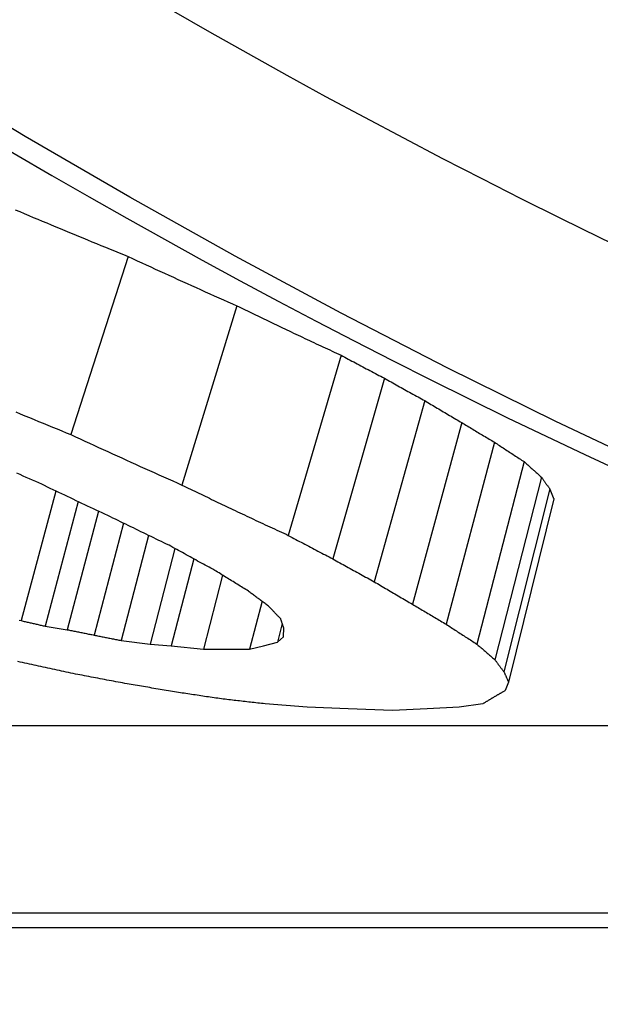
# Model space of a CAD drawing. Header units: millimetres. Extents: x 55 to 338, y -2 to 406.
# Tile 17 of 25: x 126.45 to 127.97, y 348.53 to 351.1. Entities that reach past the tile are written whole.
import ezdxf

# ---------------------------------------------------------------- set-up
doc = ezdxf.new("R2010")
doc.units = ezdxf.units.MM
doc.layers.add('Detail', color=2, linetype='Continuous')

msp = doc.modelspace()

# ---------------------------------------------------------------- linework, layer by layer
at = {"layer": 'Detail'}
for p, q in [((126.7381, 350.4802), (126.5886, 350.0147)), ((127.0224, 350.3512), (126.8787, 349.883)), ((127.2943, 350.2222), (127.1565, 349.7513)), ((127.4074, 350.1622), (127.2726, 349.69)), ((127.5128, 350.1035), (127.3809, 349.6301)), ((127.6098, 350.046), (127.4808, 349.5715)), ((127.6951, 349.9946), (127.5688, 349.519)), ((127.7724, 349.9441), (127.6487, 349.4674)), ((127.8174, 349.9038), (127.6959, 349.4263)), ((126.5494, 349.8672), (126.459, 349.5285)), ((127.8394, 349.8728), (127.7197, 349.3946)), ((126.6073, 349.8397), (126.521, 349.5141)), ((127.8499, 349.8465), (127.7317, 349.3678)), ((126.6608, 349.8146), (126.5791, 349.5049)), ((126.7263, 349.7831), (126.6496, 349.4907)), ((126.7915, 349.7513), (126.72, 349.4767)), ((126.8603, 349.7171), (126.7956, 349.4674)), ((126.9095, 349.69), (126.8508, 349.4629)), ((126.9847, 349.6474), (126.9348, 349.4536)), ((127.0879, 349.5791), (127.0555, 349.4536)), ((126.521, 349.5141), (126.5791, 349.5049)), ((127.1408, 349.5207), (127.1282, 349.4722)), ((127.1439, 349.4861), (127.1445, 349.5095)), ((127.1282, 349.4722), (127.1439, 349.4861)), ((126.72, 349.4767), (126.7956, 349.4674)), ((126.7956, 349.4674), (126.8508, 349.4629)), ((126.8508, 349.4629), (126.9348, 349.4536)), ((126.9348, 349.4536), (126.9952, 349.4536)), ((126.9952, 349.4536), (127.0555, 349.4536)), ((127.0555, 349.4536), (127.0919, 349.4629)), ((127.0919, 349.4629), (127.1282, 349.4722)), ((127.7317, 349.3678), (127.723, 349.3458)), ((127.2059, 349.3025), (127.0956, 349.3111)), ((127.3124, 349.2982), (127.2059, 349.3025)), ((127.4282, 349.2939), (127.3124, 349.2982)), ((127.5193, 349.2982), (127.4282, 349.2939)), ((127.6023, 349.3025), (127.5193, 349.2982)), ((127.6643, 349.3111), (127.6023, 349.3025)), ((119.2654, 349.2547), (129.6685, 349.2547)), ((131.3633, 348.7637), (119.1882, 348.7637)), ((119.2371, 348.7268), (131.6272, 348.7268))]:
    msp.add_line(p, q, dxfattribs=at)
at = {"layer": 'Detail', "flags": 128}
for points in [[(128.1353, 349.9164), (127.8533, 350.0499), (127.5729, 350.1886), (127.2942, 350.3323), (127.0173, 350.4812), (126.7423, 350.6351), (126.4693, 350.794), (126.1982, 350.958), (125.9292, 351.1269), (125.6623, 351.3007), (125.3976, 351.4795), (125.1351, 351.6631), (124.8749, 351.8516)], [(126.4429, 350.6021), (126.4549, 350.5974)], [(126.4549, 350.5974), (126.4667, 350.5924), (126.4785, 350.5875), (126.4903, 350.5825), (126.502, 350.5776), (126.5138, 350.5727), (126.5256, 350.5678), (126.5374, 350.5628), (126.5492, 350.5579), (126.561, 350.553), (126.5728, 350.5481), (126.5846, 350.5432), (126.5964, 350.5383), (126.6082, 350.5335), (126.62, 350.5286), (126.6318, 350.5237), (126.6436, 350.5189), (126.6554, 350.514), (126.6672, 350.5092), (126.679, 350.5043), (126.6908, 350.4995), (126.7027, 350.4947), (126.7145, 350.4899), (126.7263, 350.4851), (126.7381, 350.4802)], [(126.7381, 350.4802), (126.7499, 350.4748), (126.7618, 350.4693), (126.7736, 350.4638), (126.7854, 350.4584), (126.7972, 350.4529), (126.8091, 350.4475), (126.8209, 350.4421), (126.8327, 350.4367), (126.8446, 350.4312), (126.8564, 350.4258), (126.8682, 350.4205), (126.8801, 350.4151), (126.8919, 350.4097), (126.9038, 350.4043), (126.9156, 350.399), (126.9275, 350.3936), (126.9393, 350.3883), (126.9512, 350.383), (126.9631, 350.3776), (126.9749, 350.3723), (126.9868, 350.367), (126.9987, 350.3617), (127.0106, 350.3564), (127.0224, 350.3512)], [(127.0224, 350.3512), (127.0278, 350.3485), (127.0333, 350.3459), (127.0387, 350.3433), (127.0441, 350.3406), (127.0495, 350.338), (127.0549, 350.3354), (127.0603, 350.3328), (127.0657, 350.3301), (127.0711, 350.3275), (127.0766, 350.3249), (127.082, 350.3223), (127.0874, 350.3197), (127.0928, 350.3171), (127.0982, 350.3145), (127.1037, 350.3119), (127.1091, 350.3093), (127.1145, 350.3066), (127.1199, 350.3041), (127.1253, 350.3015), (127.1308, 350.2989), (127.1362, 350.2963), (127.1416, 350.2937), (127.147, 350.2911), (127.1525, 350.2885)], [(127.1525, 350.2885), (127.1584, 350.2857), (127.1643, 350.2829), (127.1702, 350.2801), (127.1761, 350.2773), (127.182, 350.2746), (127.1879, 350.2718), (127.1938, 350.269), (127.1997, 350.2662), (127.2056, 350.2635), (127.2115, 350.2607), (127.2174, 350.2579), (127.2233, 350.2551), (127.2292, 350.2524), (127.2351, 350.2496), (127.241, 350.2469), (127.2469, 350.2441), (127.2529, 350.2414), (127.2588, 350.2386), (127.2647, 350.2359), (127.2706, 350.2331), (127.2765, 350.2304), (127.2824, 350.2276), (127.2883, 350.2249), (127.2943, 350.2222)], [(127.2943, 350.2222), (127.299, 350.2196), (127.3037, 350.2171), (127.3084, 350.2146), (127.3131, 350.2121), (127.3178, 350.2096), (127.3225, 350.207), (127.3272, 350.2045), (127.3319, 350.202), (127.3367, 350.1995), (127.3414, 350.197), (127.3461, 350.1945), (127.3508, 350.192), (127.3555, 350.1895), (127.3602, 350.187), (127.365, 350.1845), (127.3697, 350.182), (127.3744, 350.1795), (127.3791, 350.177), (127.3838, 350.1746), (127.3886, 350.1721), (127.3933, 350.1696), (127.398, 350.1671), (127.4027, 350.1646), (127.4074, 350.1622)], [(127.4074, 350.1622), (127.4118, 350.1597), (127.4162, 350.1572), (127.4206, 350.1548), (127.425, 350.1523), (127.4294, 350.1498), (127.4338, 350.1474), (127.4381, 350.1449), (127.4425, 350.1425), (127.4469, 350.14), (127.4513, 350.1375), (127.4557, 350.1351), (127.4601, 350.1326), (127.4645, 350.1302), (127.4689, 350.1278), (127.4733, 350.1253), (127.4777, 350.1229), (127.4821, 350.1204), (127.4865, 350.118), (127.4909, 350.1156), (127.4953, 350.1131), (127.4997, 350.1107), (127.504, 350.1083), (127.5084, 350.1059), (127.5128, 350.1035)], [(127.5128, 350.1035), (127.5169, 350.101), (127.5209, 350.0986), (127.5249, 350.0962), (127.529, 350.0938), (127.533, 350.0914), (127.5371, 350.089), (127.5411, 350.0866), (127.5451, 350.0842), (127.5492, 350.0818), (127.5532, 350.0794), (127.5572, 350.077), (127.5613, 350.0746), (127.5653, 350.0722), (127.5694, 350.0698), (127.5734, 350.0674), (127.5774, 350.065), (127.5815, 350.0626), (127.5855, 350.0603), (127.5896, 350.0579), (127.5936, 350.0555), (127.5977, 350.0531), (127.6017, 350.0508), (127.6057, 350.0484), (127.6098, 350.046)], [(126.4444, 350.074), (126.4564, 350.0691), (126.4684, 350.0641), (126.4804, 350.0591), (126.4924, 350.0542), (126.5044, 350.0492), (126.5165, 350.0443), (126.5285, 350.0393), (126.5405, 350.0344), (126.5525, 350.0295), (126.5646, 350.0246), (126.5766, 350.0196), (126.5886, 350.0147)], [(127.6098, 350.046), (127.6133, 350.0439), (127.6169, 350.0417), (127.6204, 350.0395), (127.624, 350.0374), (127.6275, 350.0352), (127.6311, 350.0331), (127.6346, 350.0309), (127.6382, 350.0288), (127.6417, 350.0266), (127.6453, 350.0245), (127.6489, 350.0223), (127.6524, 350.0202), (127.656, 350.018), (127.6595, 350.0159), (127.6631, 350.0138), (127.6666, 350.0116), (127.6702, 350.0095), (127.6738, 350.0074), (127.6773, 350.0052), (127.6809, 350.0031), (127.6844, 350.001), (127.688, 349.9989), (127.6915, 349.9967), (127.6951, 349.9946)], [(126.5886, 350.0147), (126.6007, 350.0091), (126.6127, 350.0036), (126.6248, 349.998), (126.6369, 349.9924), (126.6489, 349.9869), (126.661, 349.9813), (126.6731, 349.9758), (126.6851, 349.9702), (126.6972, 349.9647), (126.7093, 349.9592), (126.7214, 349.9537), (126.7335, 349.9482), (126.7455, 349.9427), (126.7576, 349.9372), (126.7697, 349.9318), (126.7818, 349.9263), (126.7939, 349.9209), (126.806, 349.9154), (126.8181, 349.91), (126.8302, 349.9046), (126.8423, 349.8991), (126.8545, 349.8937), (126.8666, 349.8883), (126.8787, 349.883)], [(127.6951, 349.9946), (127.6983, 349.9925), (127.7015, 349.9904), (127.7047, 349.9882), (127.708, 349.9861), (127.7112, 349.984), (127.7144, 349.9819), (127.7176, 349.9798), (127.7208, 349.9777), (127.724, 349.9755), (127.7273, 349.9734), (127.7305, 349.9713), (127.7337, 349.9692), (127.7369, 349.9671), (127.7401, 349.965), (127.7434, 349.9629), (127.7466, 349.9608), (127.7498, 349.9587), (127.753, 349.9566), (127.7562, 349.9545), (127.7595, 349.9524), (127.7627, 349.9504), (127.7659, 349.9483), (127.7691, 349.9462), (127.7724, 349.9441)], [(127.7724, 349.9441), (127.7742, 349.9424), (127.7761, 349.9407), (127.778, 349.939), (127.7798, 349.9373), (127.7817, 349.9356), (127.7836, 349.9339), (127.7855, 349.9323), (127.7873, 349.9306), (127.7892, 349.9289), (127.7911, 349.9272), (127.793, 349.9255), (127.7948, 349.9238), (127.7967, 349.9222), (127.7986, 349.9205), (127.8005, 349.9188), (127.8023, 349.9171), (127.8042, 349.9155), (127.8061, 349.9138), (127.808, 349.9121), (127.8098, 349.9104), (127.8117, 349.9088), (127.8136, 349.9071), (127.8155, 349.9054), (127.8174, 349.9038)], [(126.5048, 349.8885), (126.4967, 349.8921), (126.4885, 349.8957), (126.4803, 349.8993), (126.4721, 349.9029), (126.4639, 349.9065), (126.4558, 349.9101), (126.4476, 349.9137)], [(127.8174, 349.9038), (127.8183, 349.9025), (127.8192, 349.9012), (127.8201, 349.8999), (127.821, 349.8986), (127.8219, 349.8973), (127.8229, 349.896), (127.8238, 349.8947), (127.8247, 349.8934), (127.8256, 349.8921), (127.8265, 349.8908), (127.8274, 349.8895), (127.8284, 349.8882), (127.8293, 349.8869), (127.8302, 349.8856), (127.8311, 349.8844), (127.832, 349.8831), (127.8329, 349.8818), (127.8339, 349.8805), (127.8348, 349.8792), (127.8357, 349.8779), (127.8366, 349.8766), (127.8375, 349.8754), (127.8385, 349.8741), (127.8394, 349.8728)], [(126.6851, 349.8033), (126.6776, 349.8068), (126.67, 349.8103), (126.6625, 349.8138), (126.655, 349.8173), (126.6475, 349.8208), (126.64, 349.8244), (126.6324, 349.8279), (126.6249, 349.8314), (126.6174, 349.835), (126.6099, 349.8385), (126.6024, 349.842), (126.5949, 349.8456), (126.5874, 349.8491), (126.5799, 349.8527), (126.5724, 349.8563), (126.5648, 349.8598), (126.5573, 349.8634), (126.5498, 349.867), (126.5423, 349.8705), (126.5348, 349.8741), (126.5273, 349.8777), (126.5198, 349.8813), (126.5123, 349.8849), (126.5048, 349.8885)], [(126.8787, 349.883), (126.8842, 349.8803), (126.8897, 349.8776), (126.8953, 349.8749), (126.9008, 349.8722), (126.9063, 349.8695), (126.9119, 349.8668), (126.9174, 349.8642), (126.923, 349.8615), (126.9285, 349.8588), (126.934, 349.8562), (126.9396, 349.8535), (126.9451, 349.8508), (126.9506, 349.8482), (126.9562, 349.8455), (126.9617, 349.8428), (126.9673, 349.8402), (126.9728, 349.8375), (126.9783, 349.8349), (126.9839, 349.8322), (126.9894, 349.8296), (126.995, 349.8269), (127.0005, 349.8243), (127.0061, 349.8216), (127.0116, 349.819)], [(127.8394, 349.8728), (127.8398, 349.8717), (127.8403, 349.8706), (127.8407, 349.8695), (127.8411, 349.8684), (127.8416, 349.8673), (127.842, 349.8662), (127.8424, 349.8651), (127.8429, 349.864), (127.8433, 349.8629), (127.8438, 349.8618), (127.8442, 349.8607), (127.8446, 349.8596), (127.8451, 349.8585), (127.8455, 349.8574), (127.846, 349.8563), (127.8464, 349.8552), (127.8468, 349.8541), (127.8473, 349.8531), (127.8477, 349.852), (127.8482, 349.8509), (127.8486, 349.8498), (127.849, 349.8487), (127.8495, 349.8476), (127.8499, 349.8465)], [(127.0116, 349.819), (127.0176, 349.8162), (127.0237, 349.8133), (127.0297, 349.8105), (127.0357, 349.8076), (127.0418, 349.8048), (127.0478, 349.8019), (127.0538, 349.7991), (127.0599, 349.7963), (127.0659, 349.7934), (127.0719, 349.7906), (127.078, 349.7878), (127.084, 349.785), (127.0901, 349.7821), (127.0961, 349.7793), (127.1021, 349.7765), (127.1082, 349.7737), (127.1142, 349.7709), (127.1203, 349.7681), (127.1263, 349.7653), (127.1323, 349.7625), (127.1384, 349.7597), (127.1444, 349.7569), (127.1505, 349.7541), (127.1565, 349.7513)], [(126.8451, 349.7256), (126.8384, 349.7288), (126.8317, 349.732), (126.825, 349.7352), (126.8184, 349.7384), (126.8117, 349.7416), (126.805, 349.7448), (126.7983, 349.7481), (126.7917, 349.7513), (126.785, 349.7545), (126.7783, 349.7577), (126.7717, 349.761), (126.765, 349.7642), (126.7583, 349.7674), (126.7517, 349.7707), (126.745, 349.7739), (126.7383, 349.7772), (126.7317, 349.7804), (126.725, 349.7837), (126.7184, 349.7869), (126.7117, 349.7902), (126.705, 349.7935), (126.6984, 349.7967), (126.6917, 349.8), (126.6851, 349.8033)], [(127.1565, 349.7513), (127.1614, 349.7487), (127.1662, 349.7461), (127.171, 349.7435), (127.1759, 349.741), (127.1807, 349.7384), (127.1855, 349.7358), (127.1904, 349.7333), (127.1952, 349.7307), (127.2, 349.7282), (127.2049, 349.7256), (127.2097, 349.723), (127.2145, 349.7205), (127.2194, 349.7179), (127.2242, 349.7154), (127.229, 349.7128), (127.2339, 349.7103), (127.2387, 349.7078), (127.2436, 349.7052), (127.2484, 349.7027), (127.2532, 349.7001), (127.2581, 349.6976), (127.2629, 349.6951), (127.2678, 349.6926), (127.2726, 349.69)], [(126.9645, 349.66), (126.9595, 349.6627), (126.9545, 349.6654), (126.9496, 349.6681), (126.9446, 349.6708), (126.9396, 349.6735), (126.9346, 349.6763), (126.9296, 349.679), (126.9246, 349.6817), (126.9197, 349.6844), (126.9147, 349.6872), (126.9097, 349.6899), (126.9047, 349.6926), (126.8998, 349.6954), (126.8948, 349.6981), (126.8898, 349.7008), (126.8848, 349.7036), (126.8799, 349.7063), (126.8749, 349.7091), (126.8699, 349.7118), (126.8649, 349.7146), (126.86, 349.7173), (126.855, 349.7201), (126.85, 349.7229), (126.8451, 349.7256)], [(127.2726, 349.69), (127.2771, 349.6875), (127.2816, 349.685), (127.2861, 349.6825), (127.2906, 349.68), (127.2952, 349.6774), (127.2997, 349.6749), (127.3042, 349.6724), (127.3087, 349.6699), (127.3132, 349.6674), (127.3177, 349.6649), (127.3222, 349.6624), (127.3267, 349.6599), (127.3312, 349.6574), (127.3358, 349.6549), (127.3403, 349.6524), (127.3448, 349.6499), (127.3493, 349.6474), (127.3538, 349.645), (127.3583, 349.6425), (127.3629, 349.64), (127.3674, 349.6375), (127.3719, 349.635), (127.3764, 349.6326), (127.3809, 349.6301)], [(127.0525, 349.6055), (127.0488, 349.6078), (127.0451, 349.61), (127.0415, 349.6123), (127.0378, 349.6145), (127.0341, 349.6168), (127.0305, 349.619), (127.0268, 349.6213), (127.0231, 349.6236), (127.0195, 349.6258), (127.0158, 349.6281), (127.0121, 349.6304), (127.0085, 349.6326), (127.0048, 349.6349), (127.0011, 349.6372), (126.9975, 349.6394), (126.9938, 349.6417), (126.9901, 349.644), (126.9865, 349.6463), (126.9828, 349.6486), (126.9792, 349.6508), (126.9755, 349.6531), (126.9718, 349.6554), (126.9682, 349.6577), (126.9645, 349.66)], [(127.3809, 349.6301), (127.3851, 349.6276), (127.3892, 349.6252), (127.3934, 349.6227), (127.3976, 349.6202), (127.4017, 349.6178), (127.4059, 349.6153), (127.41, 349.6129), (127.4142, 349.6104), (127.4183, 349.608), (127.4225, 349.6055), (127.4267, 349.6031), (127.4308, 349.6006), (127.435, 349.5982), (127.4391, 349.5957), (127.4433, 349.5933), (127.4475, 349.5909), (127.4516, 349.5884), (127.4558, 349.586), (127.46, 349.5836), (127.4641, 349.5811), (127.4683, 349.5787), (127.4725, 349.5763), (127.4766, 349.5739), (127.4808, 349.5715)], [(127.1046, 349.5667), (127.1024, 349.5683), (127.1003, 349.5699), (127.0981, 349.5715), (127.0959, 349.5731), (127.0937, 349.5748), (127.0916, 349.5764), (127.0894, 349.578), (127.0872, 349.5796), (127.085, 349.5812), (127.0829, 349.5828), (127.0807, 349.5844), (127.0785, 349.586), (127.0763, 349.5877), (127.0742, 349.5893), (127.072, 349.5909), (127.0698, 349.5925), (127.0677, 349.5941), (127.0655, 349.5958), (127.0633, 349.5974), (127.0612, 349.599), (127.059, 349.6006), (127.0568, 349.6023), (127.0546, 349.6039), (127.0525, 349.6055)], [(127.1367, 349.5332), (127.1353, 349.5346), (127.134, 349.5359), (127.1326, 349.5373), (127.1313, 349.5387), (127.13, 349.5401), (127.1286, 349.5415), (127.1273, 349.5429), (127.126, 349.5443), (127.1246, 349.5457), (127.1233, 349.5471), (127.1219, 349.5485), (127.1206, 349.5499), (127.1193, 349.5513), (127.1179, 349.5527), (127.1166, 349.5541), (127.1153, 349.5555), (127.1139, 349.5569), (127.1126, 349.5583), (127.1113, 349.5597), (127.1099, 349.5611), (127.1086, 349.5625), (127.1073, 349.5639), (127.1059, 349.5653), (127.1046, 349.5667)], [(127.4808, 349.5715), (127.4845, 349.5693), (127.4881, 349.5671), (127.4918, 349.5648), (127.4954, 349.5626), (127.4991, 349.5604), (127.5028, 349.5582), (127.5064, 349.556), (127.5101, 349.5538), (127.5138, 349.5517), (127.5174, 349.5495), (127.5211, 349.5473), (127.5248, 349.5451), (127.5284, 349.5429), (127.5321, 349.5407), (127.5358, 349.5385), (127.5394, 349.5364), (127.5431, 349.5342), (127.5468, 349.532), (127.5504, 349.5298), (127.5541, 349.5277), (127.5578, 349.5255), (127.5614, 349.5233), (127.5651, 349.5211), (127.5688, 349.519)], [(126.4534, 349.5299), (126.459, 349.5285)], [(127.1445, 349.5095), (127.1442, 349.5105), (127.1438, 349.5115), (127.1435, 349.5125), (127.1432, 349.5134), (127.1429, 349.5144), (127.1425, 349.5154), (127.1422, 349.5164), (127.1419, 349.5174), (127.1415, 349.5184), (127.1412, 349.5193), (127.1409, 349.5203), (127.1406, 349.5213), (127.1402, 349.5223), (127.1399, 349.5233), (127.1396, 349.5243), (127.1393, 349.5253), (127.1389, 349.5262), (127.1386, 349.5272), (127.1383, 349.5282), (127.138, 349.5292), (127.1376, 349.5302), (127.1373, 349.5312), (127.137, 349.5322), (127.1367, 349.5332)], [(126.459, 349.5285), (126.4616, 349.5279), (126.4642, 349.5273), (126.4668, 349.5267), (126.4694, 349.5261), (126.4719, 349.5255), (126.4745, 349.5249), (126.4771, 349.5243), (126.4797, 349.5237), (126.4823, 349.5231), (126.4849, 349.5225), (126.4874, 349.5219), (126.49, 349.5213), (126.4926, 349.5207), (126.4952, 349.5201), (126.4978, 349.5195), (126.5003, 349.5189), (126.5029, 349.5183), (126.5055, 349.5177), (126.5081, 349.5171), (126.5107, 349.5165), (126.5133, 349.5159), (126.5158, 349.5153), (126.5184, 349.5147), (126.521, 349.5141)], [(126.5791, 349.5049), (126.5821, 349.5043), (126.585, 349.5037), (126.5879, 349.5031), (126.5909, 349.5025), (126.5938, 349.5019), (126.5967, 349.5013), (126.5997, 349.5007), (126.6026, 349.5001), (126.6056, 349.4995), (126.6085, 349.4989), (126.6114, 349.4984), (126.6144, 349.4978), (126.6173, 349.4972), (126.6202, 349.4966), (126.6232, 349.496), (126.6261, 349.4954), (126.629, 349.4948), (126.632, 349.4942), (126.6349, 349.4936), (126.6379, 349.493), (126.6408, 349.4924), (126.6437, 349.4919), (126.6467, 349.4913), (126.6496, 349.4907)], [(127.5688, 349.519), (127.5721, 349.5168), (127.5754, 349.5146), (127.5788, 349.5125), (127.5821, 349.5103), (127.5854, 349.5081), (127.5887, 349.506), (127.5921, 349.5038), (127.5954, 349.5017), (127.5987, 349.4995), (127.6021, 349.4974), (127.6054, 349.4952), (127.6087, 349.4931), (127.6121, 349.4909), (127.6154, 349.4888), (127.6187, 349.4866), (127.622, 349.4845), (127.6254, 349.4823), (127.6287, 349.4802), (127.632, 349.4781), (127.6354, 349.4759), (127.6387, 349.4738), (127.642, 349.4717), (127.6454, 349.4695), (127.6487, 349.4674)], [(126.6496, 349.4907), (126.6525, 349.4901), (126.6555, 349.4895), (126.6584, 349.4889), (126.6613, 349.4883), (126.6643, 349.4878), (126.6672, 349.4872), (126.6701, 349.4866), (126.6731, 349.486), (126.676, 349.4854), (126.6789, 349.4849), (126.6819, 349.4843), (126.6848, 349.4837), (126.6877, 349.4831), (126.6907, 349.4825), (126.6936, 349.4819), (126.6965, 349.4814), (126.6995, 349.4808), (126.7024, 349.4802), (126.7053, 349.4796), (126.7083, 349.479), (126.7112, 349.4785), (126.7141, 349.4779), (126.7171, 349.4773), (126.72, 349.4767)], [(127.6487, 349.4674), (127.6507, 349.4657), (127.6527, 349.464), (127.6546, 349.4622), (127.6566, 349.4605), (127.6585, 349.4588), (127.6605, 349.4571), (127.6625, 349.4553), (127.6644, 349.4536), (127.6664, 349.4519), (127.6684, 349.4502), (127.6703, 349.4485), (127.6723, 349.4467), (127.6743, 349.445), (127.6762, 349.4433), (127.6782, 349.4416), (127.6802, 349.4399), (127.6821, 349.4382), (127.6841, 349.4365), (127.6861, 349.4348), (127.688, 349.4331), (127.69, 349.4314), (127.692, 349.4297), (127.6939, 349.428), (127.6959, 349.4263)], [(126.5946, 349.39), (126.5886, 349.3914), (126.5826, 349.3927), (126.5766, 349.394), (126.5705, 349.3953), (126.5645, 349.3966), (126.5585, 349.3979), (126.5525, 349.3992), (126.5465, 349.4005), (126.5404, 349.4018), (126.5344, 349.4031), (126.5284, 349.4045), (126.5224, 349.4058), (126.5164, 349.4071), (126.5103, 349.4084), (126.5043, 349.4097), (126.4983, 349.411), (126.4923, 349.4124), (126.4863, 349.4137), (126.4803, 349.415), (126.4742, 349.4163), (126.4682, 349.4176), (126.4622, 349.419), (126.4562, 349.4203), (126.4502, 349.4216)], [(127.6959, 349.4263), (127.6969, 349.4249), (127.6979, 349.4236), (127.6989, 349.4223), (127.6999, 349.421), (127.7009, 349.4196), (127.7018, 349.4183), (127.7028, 349.417), (127.7038, 349.4157), (127.7048, 349.4143), (127.7058, 349.413), (127.7068, 349.4117), (127.7078, 349.4104), (127.7088, 349.4091), (127.7098, 349.4078), (127.7107, 349.4064), (127.7117, 349.4051), (127.7127, 349.4038), (127.7137, 349.4025), (127.7147, 349.4012), (127.7157, 349.3999), (127.7167, 349.3986), (127.7177, 349.3972), (127.7187, 349.3959), (127.7197, 349.3946)], [(126.7354, 349.3635), (126.7295, 349.3646), (126.7237, 349.3657), (126.7178, 349.3668), (126.7119, 349.3679), (126.7061, 349.369), (126.7002, 349.3701), (126.6943, 349.3712), (126.6885, 349.3723), (126.6826, 349.3734), (126.6767, 349.3745), (126.6709, 349.3756), (126.665, 349.3767), (126.6591, 349.3778), (126.6533, 349.3789), (126.6474, 349.38), (126.6415, 349.3811), (126.6357, 349.3823), (126.6298, 349.3834), (126.624, 349.3845), (126.6181, 349.3856), (126.6122, 349.3867), (126.6064, 349.3878), (126.6005, 349.3889), (126.5946, 349.39)], [(127.7197, 349.3946), (127.7202, 349.3935), (127.7207, 349.3924), (127.7212, 349.3913), (127.7217, 349.3901), (127.7222, 349.389), (127.7227, 349.3879), (127.7232, 349.3868), (127.7237, 349.3857), (127.7242, 349.3845), (127.7247, 349.3834), (127.7252, 349.3823), (127.7257, 349.3812), (127.7262, 349.3801), (127.7267, 349.3789), (127.7272, 349.3778), (127.7277, 349.3767), (127.7282, 349.3756), (127.7287, 349.3745), (127.7292, 349.3734), (127.7297, 349.3723), (127.7302, 349.3711), (127.7307, 349.37), (127.7312, 349.3689), (127.7317, 349.3678)], [(126.8647, 349.3415), (126.8593, 349.3424), (126.8539, 349.3433), (126.8485, 349.3442), (126.8432, 349.3451), (126.8378, 349.346), (126.8324, 349.347), (126.827, 349.3479), (126.8216, 349.3488), (126.8162, 349.3497), (126.8108, 349.3506), (126.8054, 349.3515), (126.8, 349.3524), (126.7947, 349.3534), (126.7893, 349.3543), (126.7839, 349.3552), (126.7785, 349.3561), (126.7731, 349.357), (126.7677, 349.3579), (126.7623, 349.3589), (126.7569, 349.3598), (126.7515, 349.3607), (126.7462, 349.3616), (126.7408, 349.3625), (126.7354, 349.3635)], [(126.9819, 349.324), (126.977, 349.3247), (126.9721, 349.3255), (126.9672, 349.3262), (126.9624, 349.3269), (126.9575, 349.3276), (126.9526, 349.3284), (126.9477, 349.3291), (126.9428, 349.3298), (126.9379, 349.3305), (126.9331, 349.3313), (126.9282, 349.332), (126.9233, 349.3327), (126.9184, 349.3335), (126.9135, 349.3342), (126.9087, 349.3349), (126.9038, 349.3356), (126.8989, 349.3364), (126.894, 349.3371), (126.8891, 349.3378), (126.8842, 349.3386), (126.8794, 349.3393), (126.8745, 349.34), (126.8696, 349.3408), (126.8647, 349.3415)], [(127.0956, 349.3111), (127.0909, 349.3116), (127.0861, 349.3122), (127.0814, 349.3127), (127.0766, 349.3132), (127.0719, 349.3138), (127.0672, 349.3143), (127.0624, 349.3148), (127.0577, 349.3154), (127.053, 349.3159), (127.0482, 349.3165), (127.0435, 349.317), (127.0387, 349.3175), (127.034, 349.3181), (127.0293, 349.3186), (127.0245, 349.3192), (127.0198, 349.3197), (127.0151, 349.3202), (127.0103, 349.3208), (127.0056, 349.3213), (127.0008, 349.3218), (126.9961, 349.3224), (126.9914, 349.3229), (126.9866, 349.3235), (126.9819, 349.324)], [(127.6932, 349.3285), (127.692, 349.3277), (127.6908, 349.327), (127.6896, 349.3263), (127.6884, 349.3255), (127.6872, 349.3248), (127.686, 349.3241), (127.6848, 349.3234), (127.6835, 349.3226), (127.6823, 349.3219), (127.6811, 349.3212), (127.6799, 349.3205), (127.6787, 349.3197), (127.6775, 349.319), (127.6763, 349.3183), (127.6751, 349.3176), (127.6739, 349.3169), (127.6727, 349.3161), (127.6715, 349.3154), (127.6703, 349.3147), (127.6691, 349.314), (127.6679, 349.3132), (127.6667, 349.3125), (127.6655, 349.3118), (127.6643, 349.3111)], [(127.723, 349.3458), (127.7217, 349.3451), (127.7205, 349.3443), (127.7192, 349.3436), (127.718, 349.3429), (127.7168, 349.3422), (127.7155, 349.3414), (127.7143, 349.3407), (127.713, 349.34), (127.7118, 349.3393), (127.7106, 349.3385), (127.7093, 349.3378), (127.7081, 349.3371), (127.7068, 349.3364), (127.7056, 349.3357), (127.7044, 349.3349), (127.7031, 349.3342), (127.7019, 349.3335), (127.7006, 349.3328), (127.6994, 349.3321), (127.6982, 349.3313), (127.6969, 349.3306), (127.6957, 349.3299), (127.6944, 349.3292), (127.6932, 349.3285)]]:
    msp.add_lwpolyline(points, dxfattribs=at)
at = {"layer": 'Detail'}
for centre, major_axis, start_param, end_param in [((141.2726, 372.8246), (0, 24.75), 5.206701, 10.240675), ((135.2489, 372.8246), (0, -24), 5.73995, 6.101734), ((135.1458, 372.8246), (0, -24.5), 5.748079, 6.09358)]:
    msp.add_ellipse(centre, major_axis=major_axis, ratio=0.819152, start_param=start_param, end_param=end_param, dxfattribs=at)

doc.saveas('drawing.dxf')
